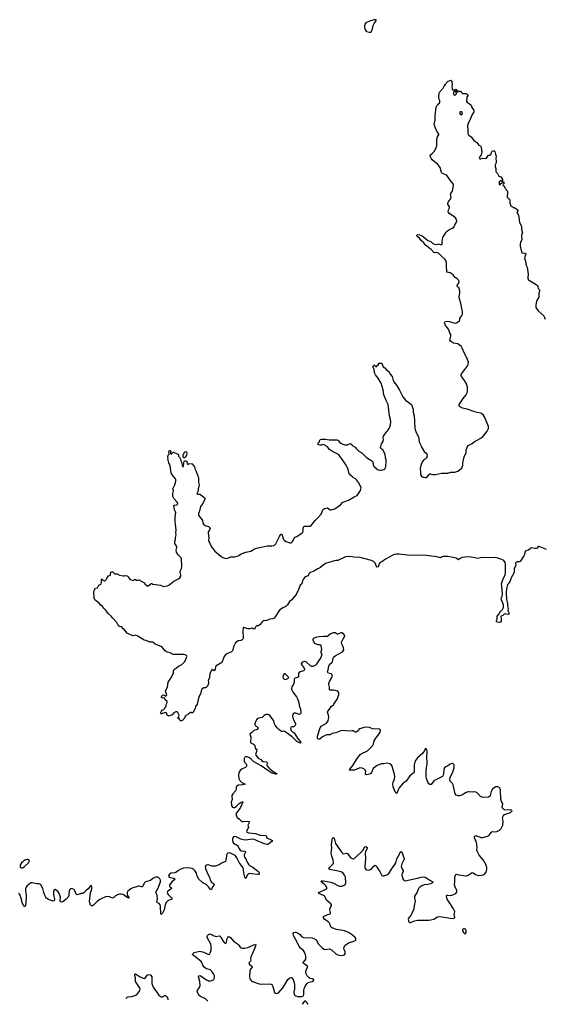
# Model space of a CAD drawing. Header units: inches. Extents: x 1603746 to 1744129, y 385869 to 533836.
# Tile 6 of 105: x 1625990 to 1636938, y 388996 to 409535. Entities that reach past the tile are written whole.
import ezdxf

# ---------------------------------------------------------------- set-up
doc = ezdxf.new("R2010")
doc.units = ezdxf.units.IN
doc.header["$MEASUREMENT"] = 0
for name, color, linetype in [('B6328', 7, 'Continuous'), ('B6329', 7, 'Continuous'), ('B6338', 7, 'Continuous'), ('B6339', 7, 'Continuous'), ('B6420', 7, 'Continuous'), ('B6430', 7, 'Continuous')]:
    doc.layers.add(name, color=color, linetype=linetype)

msp = doc.modelspace()

# ---------------------------------------------------------------- linework, layer by layer
at = {"layer": 'B6328', "color": 6, "elevation": 400}
for points in [[(1630000, 389682), (1629990, 389696), (1629970, 389712), (1629890, 389739), (1629847, 389767), (1629812, 389810), (1629791, 389870), (1629777, 389890), (1629637, 390000)], [(1628206, 389121), (1628210, 389127), (1628230, 389143), (1628251, 389149), (1628330, 389159), (1628413, 389187), (1628450, 389214), (1628493, 389270), (1628504, 389310), (1628492, 389350), (1628408, 389472), (1628404, 389490), (1628410, 389550), (1628391, 389610), (1628392, 389628), (1628410, 389630), (1628490, 389573), (1628530, 389553), (1628590, 389536), (1628610, 389544), (1628650, 389601), (1628670, 389614), (1628690, 389618), (1628710, 389614), (1628730, 389602), (1628746, 389566), (1628750, 389427), (1628773, 389353), (1628786, 389330), (1628869, 389230), (1628895, 389190), (1628930, 389157), (1628950, 389151), (1628970, 389155), (1629010, 389178), (1629030, 389178), (1629062, 389150), (1629075, 389130), (1629080, 389110), (1629079, 389093)], [(1629913, 389065), (1629910, 389071), (1629870, 389110), (1629761, 389161), (1629738, 389178), (1629706, 389230), (1629696, 389270), (1629702, 389290), (1629742, 389350), (1629753, 389390), (1629748, 389470), (1629723, 389570), (1629729, 389590), (1629750, 389594), (1629770, 389590), (1629850, 389529), (1629890, 389505), (1629930, 389489), (1629970, 389485), (1630000, 389490)]]:
    msp.add_lwpolyline(points, dxfattribs=at)
at = {"layer": 'B6329', "color": 6}
for points, elevation in [([(1630000, 395973), (1629990, 395968), (1629959, 395890), (1629951, 395810), (1629922, 395750), (1629931, 395710), (1629931, 395690), (1629911, 395630), (1629891, 395609), (1629870, 395598), (1629830, 395595), (1629790, 395568), (1629781, 395550), (1629761, 395470), (1629747, 395450), (1629720, 395380), (1629690, 395258), (1629661, 395210), (1629654, 395166), (1629622, 395118), (1629610, 395086), (1629590, 395068), (1629570, 395086), (1629550, 395086), (1629534, 395070), (1629510, 395058), (1629490, 395038), (1629460, 395020), (1629450, 395006), (1629438, 395002), (1629434, 394970), (1629392, 394930), (1629384, 394916), (1629368, 394908), (1629346, 394910), (1629330, 394926), (1629327, 394947), (1629310, 394966), (1629290, 394966), (1629286, 394970), (1629302, 394978), (1629315, 395030), (1629290, 395086), (1629275, 395095), (1629250, 395094), (1629210, 395074), (1629170, 395034), (1629150, 395029), (1629110, 395008), (1629070, 395026), (1629058, 395050), (1629058, 395070), (1629050, 395078), (1629030, 395082), (1628950, 395055), (1628938, 395058), (1628930, 395066), (1628947, 395113), (1628965, 395135), (1629002, 395150), (1629036, 395204), (1629046, 395210), (1629046, 395250), (1629056, 395264), (1629066, 395290), (1629066, 395310), (1629029, 395349), (1629010, 395386), (1628970, 395382), (1628958, 395390), (1628949, 395410), (1628955, 395430), (1628970, 395445), (1628990, 395451), (1629016, 395436), (1629030, 395422), (1629050, 395434), (1629058, 395450), (1629036, 395530), (1629039, 395550), (1629077, 395610), (1629090, 395718), (1629143, 395797), (1629193, 395887), (1629198, 395910), (1629199, 395950), (1629205, 395970), (1629221, 395990), (1629264, 396016), (1629306, 396050), (1629373, 396087), (1629417, 396123), (1629434, 396146), (1629474, 396230), (1629477, 396250), (1629469, 396269), (1629446, 396286), (1629410, 396294), (1629270, 396290), (1629190, 396295), (1629130, 396325), (1629070, 396343), (1629050, 396353), (1629029, 396370), (1628965, 396445), (1628940, 396460), (1628815, 396510), (1628770, 396549), (1628709, 396549), (1628630, 396585), (1628590, 396593), (1628570, 396603), (1628444, 396684), (1628410, 396693), (1628390, 396686), (1628350, 396683), (1628230, 396741), (1628175, 396810), (1628150, 396829), (1628130, 396859), (1628110, 396873), (1628070, 396877), (1628050, 396893), (1628019, 396959), (1627932, 397050), (1627896, 397096), (1627836, 397150), (1627782, 397222), (1627750, 397252), (1627715, 397295), (1627673, 397330), (1627647, 397367), (1627561, 397430), (1627544, 397470), (1627534, 397590), (1627542, 397630), (1627570, 397674), (1627615, 397685), (1627643, 397737), (1627680, 397760), (1627688, 397770), (1627696, 397796), (1627698, 397850), (1627710, 397874), (1627725, 397845), (1627750, 397832), (1627770, 397832), (1627790, 397854), (1627802, 397858), (1627806, 397890), (1627822, 397898), (1627826, 397910), (1627826, 397930), (1627830, 397934), (1627850, 397934), (1627886, 397950), (1627886, 397990), (1627898, 398010), (1627910, 398018), (1627936, 398016), (1627962, 397990), (1627970, 397974), (1628027, 397973), (1628070, 397951), (1628148, 397932), (1628167, 397933), (1628190, 397942), (1628230, 397931), (1628253, 397913), (1628286, 397866), (1628350, 397838), (1628374, 397846), (1628390, 397862), (1628430, 397842), (1628464, 397844), (1628491, 397851), (1628510, 397832), (1628591, 397791), (1628602, 397770), (1628650, 397725), (1628670, 397725), (1628717, 397763), (1628729, 397771), (1628749, 397771), (1628770, 397763), (1628930, 397739), (1628990, 397711), (1629070, 397722), (1629102, 397738), (1629210, 397822), (1629306, 397874), (1629330, 397891), (1629350, 397930), (1629351, 397950), (1629340, 398010), (1629342, 398030), (1629364, 398090), (1629371, 398130), (1629368, 398288), (1629361, 398310), (1629298, 398370), (1629263, 398430), (1629257, 398470), (1629268, 398528), (1629266, 398546), (1629230, 398609), (1629225, 398630), (1629227, 398650), (1629240, 398690), (1629243, 398737), (1629253, 398790), (1629248, 398832), (1629252, 398890), (1629244, 399010), (1629233, 399070), (1629233, 399170), (1629249, 399250), (1629244, 399270), (1629217, 399310), (1629209, 399410), (1629270, 399417), (1629283, 399430), (1629289, 399450), (1629274, 399474), (1629207, 399550), (1629186, 399590), (1629183, 399650), (1629199, 399710), (1629189, 399750), (1629227, 399833), (1629250, 399910), (1629245, 399945), (1629239, 399959), (1629204, 400000)], 300), ([(1629712, 400000), (1629722, 399970), (1629723, 399890), (1629736, 399830), (1629730, 399798), (1629711, 399750), (1629716, 399710), (1629710, 399690), (1629686, 399650), (1629700, 399640), (1629750, 399635), (1629765, 399630), (1629841, 399570), (1629859, 399550), (1629856, 399530), (1629810, 399446), (1629763, 399377), (1629754, 399350), (1629745, 399290), (1629722, 399230), (1629723, 399203), (1629736, 399176), (1629794, 399110), (1629803, 399090), (1629814, 399034), (1629828, 399010), (1629863, 398983), (1629930, 398960), (1629947, 398950), (1629963, 398930), (1629950, 398890), (1629926, 398850), (1629922, 398830), (1629940, 398730), (1629930, 398670), (1629936, 398650), (1629958, 398618), (1629976, 398570), (1629995, 398535), (1630000, 398530)], 300), ([(1630000, 391881), (1629930, 391906), (1629910, 391907), (1629877, 391890), (1629863, 391870), (1629868, 391830), (1629910, 391728), (1629950, 391650), (1629963, 391590), (1629970, 391574), (1629990, 391545), (1630000, 391539)], 400), ([(1630000, 391415), (1629990, 391392), (1629970, 391390), (1629930, 391447), (1629890, 391490), (1629870, 391505), (1629830, 391517), (1629810, 391530), (1629730, 391610), (1629696, 391670), (1629677, 391730), (1629657, 391770), (1629636, 391796), (1629614, 391814), (1629590, 391827), (1629550, 391839), (1629490, 391844), (1629410, 391837), (1629350, 391818), (1629305, 391790), (1629250, 391744), (1629230, 391736), (1629150, 391731), (1629114, 391710), (1629100, 391690), (1629097, 391670), (1629110, 391648), (1629130, 391641), (1629210, 391631), (1629234, 391610), (1629218, 391590), (1629190, 391574), (1629170, 391555), (1629119, 391490), (1629113, 391470), (1629118, 391458), (1629126, 391446), (1629150, 391430), (1629155, 391410), (1629135, 391390), (1629082, 391358), (1629075, 391350), (1629069, 391330), (1629075, 391310), (1629090, 391287), (1629165, 391210), (1629164, 391190), (1629150, 391181), (1629110, 391172), (1629090, 391163), (1629041, 391110), (1629023, 391070), (1629008, 390970), (1628970, 390897), (1628950, 390875), (1628942, 390878), (1628935, 390875), (1628938, 390882), (1628926, 391046), (1628920, 391070), (1628897, 391097), (1628867, 391110), (1628855, 391130), (1628864, 391190), (1628862, 391270), (1628832, 391330), (1628836, 391350), (1628870, 391404), (1628931, 391550), (1628928, 391588), (1628915, 391615), (1628890, 391640), (1628870, 391647), (1628832, 391648), (1628810, 391641), (1628770, 391619), (1628719, 391581), (1628618, 391550), (1628590, 391523), (1628562, 391458), (1628553, 391447), (1628530, 391446), (1628490, 391460), (1628470, 391461), (1628410, 391441), (1628350, 391427), (1628310, 391407), (1628250, 391353), (1628236, 391330), (1628230, 391310), (1628236, 391276), (1628258, 391238), (1628268, 391230), (1628265, 391225), (1628271, 391209), (1628230, 391224), (1628150, 391289), (1628110, 391297), (1628070, 391294), (1628030, 391278), (1627990, 391258), (1627950, 391218), (1627930, 391213), (1627850, 391246), (1627781, 391239), (1627690, 391199), (1627660, 391180), (1627614, 391146), (1627530, 391062), (1627509, 391049), (1627490, 391050), (1627470, 391071), (1627453, 391110), (1627446, 391150), (1627463, 391250), (1627469, 391330), (1627490, 391380), (1627497, 391410), (1627497, 391437), (1627490, 391473), (1627470, 391471), (1627417, 391403), (1627370, 391362), (1627330, 391319), (1627310, 391311), (1627270, 391307), (1627190, 391279), (1627170, 391295), (1627142, 391362), (1627124, 391390), (1627090, 391408), (1627070, 391411), (1627050, 391407), (1627033, 391390), (1627024, 391370), (1627012, 391268), (1626999, 391230), (1626961, 391190), (1626890, 391134), (1626870, 391127), (1626850, 391133), (1626836, 391156), (1626833, 391170), (1626842, 391230), (1626830, 391276), (1626815, 391310), (1626790, 391345), (1626750, 391380), (1626730, 391390), (1626710, 391385), (1626693, 391347), (1626695, 391290), (1626717, 391190), (1626710, 391155), (1626690, 391146), (1626650, 391165), (1626590, 391183), (1626550, 391209), (1626533, 391230), (1626513, 391270), (1626492, 391330), (1626475, 391415), (1626430, 391491), (1626410, 391505), (1626390, 391510), (1626350, 391512), (1626250, 391532), (1626230, 391528), (1626190, 391503), (1626139, 391461), (1626122, 391438), (1626110, 391410), (1626110, 391370), (1626127, 391270), (1626127, 391213), (1626110, 391055), (1626101, 391039), (1626090, 391035), (1626066, 391066), (1626044, 391110), (1626028, 391190), (1625990, 391284), (1625970, 391314)], 400), ([(1629637, 390000), (1629598, 390030), (1629603, 390050), (1629630, 390075), (1629750, 390102), (1629830, 390083), (1629890, 390053), (1629930, 390038), (1629950, 390043), (1629970, 390082), (1629984, 390130), (1629988, 390210), (1629979, 390250), (1629901, 390390), (1629899, 390410), (1629907, 390430), (1629930, 390453), (1629950, 390463), (1629970, 390462), (1629990, 390455), (1630000, 390450)], 400)]:
    msp.add_lwpolyline(points, dxfattribs=dict(at, elevation=elevation))
at = {"layer": 'B6329', "color": 6, "elevation": 400}
msp.add_lwpolyline([(1626150, 392020), (1626110, 392007), (1626070, 391983), (1626030, 391945), (1626008, 391910), (1626001, 391890), (1626001, 391870), (1626010, 391849), (1626030, 391842), (1626050, 391845), (1626091, 391870), (1626171, 391950), (1626191, 391990), (1626184, 392010), (1626170, 392018)], close=True, dxfattribs=at)
at = {"layer": 'B6338', "color": 6, "elevation": 400}
for points in [[(1630820, 390000), (1630816, 389990), (1630809, 389951), (1630810, 389910), (1630804, 389896), (1630780, 389870), (1630774, 389850), (1630786, 389826), (1630837, 389790), (1630840, 389770), (1630809, 389730), (1630795, 389690), (1630788, 389570), (1630794, 389530), (1630810, 389499), (1630826, 389486), (1630850, 389475), (1630990, 389422), (1631030, 389417), (1631204, 389424), (1631236, 389416), (1631250, 389408), (1631274, 389370), (1631310, 389242), (1631326, 389226), (1631350, 389221), (1631390, 389237), (1631480, 389340), (1631540, 389430), (1631587, 389513), (1631630, 389548), (1631653, 389553), (1631670, 389547), (1631695, 389515), (1631711, 389471), (1631726, 389410), (1631723, 389310), (1631713, 389250), (1631721, 389201), (1631730, 389185), (1631750, 389170), (1631790, 389159), (1631830, 389156), (1631878, 389162), (1631910, 389171), (1631917, 389203), (1631919, 389290), (1631924, 389316), (1631948, 389372), (1631989, 389431), (1632009, 389451), (1632030, 389461), (1632090, 389475), (1632129, 389490), (1632128, 389508), (1632090, 389525), (1632050, 389534), (1632030, 389547), (1631990, 389588), (1631967, 389630), (1631960, 389670), (1631971, 389710), (1631997, 389770), (1631993, 389790), (1631971, 389810), (1631932, 389832), (1631910, 389850), (1631905, 389870), (1631950, 389919), (1631960, 389940), (1631964, 389990), (1631962, 390000)], [(1630000, 389490), (1630009, 389491), (1630034, 389510), (1630053, 389550), (1630055, 389590), (1630037, 389630), (1630000, 389682)], [(1631950, 389069), (1631930, 389059), (1631885, 389000)], [(1632011, 388996), (1631990, 389029), (1631950, 389069)]]:
    msp.add_lwpolyline(points, dxfattribs=at)
at = {"layer": 'B6339', "color": 6}
for points, elevation in [([(1630000, 398530), (1630063, 398450), (1630186, 398346), (1630230, 398319), (1630290, 398299), (1630330, 398304), (1630390, 398332), (1630470, 398333), (1630530, 398343), (1630562, 398358), (1630610, 398392), (1630710, 398429), (1630810, 398450), (1630850, 398469), (1630890, 398496), (1630929, 398510), (1631030, 398535), (1631157, 398557), (1631250, 398559), (1631293, 398567), (1631310, 398575), (1631336, 398604), (1631392, 398710), (1631410, 398755), (1631430, 398791), (1631450, 398807), (1631470, 398779), (1631495, 398695), (1631515, 398670), (1631550, 398648), (1631630, 398622), (1631650, 398622), (1631670, 398634), (1631683, 398650), (1631730, 398739), (1631770, 398758), (1631884, 398830), (1631897, 398843), (1631909, 398870), (1631907, 398933), (1631910, 398950), (1631918, 398962), (1631930, 398970), (1632050, 398968), (1632075, 398985), (1632155, 399085), (1632205, 399135), (1632278, 399222), (1632319, 399310), (1632332, 399328), (1632350, 399337), (1632410, 399351), (1632470, 399310), (1632490, 399310), (1632566, 399334), (1632616, 399364), (1632685, 399415), (1632730, 399470), (1632850, 399514), (1632970, 399584), (1633032, 399608), (1633105, 399715), (1633113, 399770), (1633105, 399805), (1633063, 399883), (1633020, 399940), (1632998, 399958), (1632950, 399986), (1632932, 400000)], 300), ([(1634395, 400000), (1634410, 399990), (1634450, 399984), (1634470, 399987), (1634490, 399997), (1634492, 400000)], 300), ([(1636986, 398486), (1636882, 398522), (1636830, 398547), (1636811, 398549), (1636789, 398511), (1636770, 398502), (1636750, 398502), (1636706, 398514), (1636670, 398515), (1636650, 398504), (1636610, 398471), (1636550, 398456), (1636542, 398450), (1636532, 398428), (1636523, 398377), (1636511, 398349), (1636431, 398230), (1636410, 398224), (1636370, 398228), (1636350, 398222), (1636343, 398210), (1636338, 398190), (1636341, 398150), (1636311, 398090), (1636308, 398072), (1636310, 398010), (1636305, 397990), (1636248, 397890), (1636216, 397810), (1636170, 397750), (1636148, 397672), (1636145, 397570), (1636149, 397449), (1636169, 397351), (1636169, 397309), (1636181, 397250), (1636179, 397210), (1636195, 397170), (1636197, 397143), (1636190, 397127), (1636175, 397125), (1636150, 397137), (1636110, 397144), (1636091, 397130), (1636070, 397104), (1636034, 397090), (1636039, 397039), (1636035, 396985), (1636030, 396970), (1636010, 396964), (1635953, 396970), (1635934, 396990), (1635952, 397030), (1635951, 397070), (1635957, 397090), (1635998, 397142), (1636008, 397170), (1636022, 397190), (1636066, 397234), (1636084, 397276), (1636087, 397310), (1636084, 397330), (1636047, 397433), (1636040, 397470), (1636058, 397510), (1636062, 397550), (1636053, 397710), (1636043, 397770), (1636078, 397870), (1636119, 397950), (1636128, 398010), (1636125, 398170), (1636119, 398210), (1636110, 398230), (1636091, 398251), (1636030, 398284), (1635970, 398304), (1635910, 398315), (1635770, 398312), (1635650, 398317), (1635608, 398312), (1635550, 398296), (1635491, 398311), (1635410, 398324), (1635332, 398328), (1635225, 398315), (1635184, 398296), (1635150, 398267), (1635100, 398300), (1635071, 398311), (1634922, 398338), (1634830, 398340), (1634807, 398333), (1634770, 398309), (1634693, 398333), (1634470, 398359), (1634345, 398365), (1634230, 398358), (1634082, 398362), (1633906, 398386), (1633850, 398388), (1633810, 398380), (1633774, 398366), (1633621, 398279), (1633550, 398227), (1633510, 398214), (1633490, 398183), (1633470, 398121), (1633450, 398117), (1633430, 398146), (1633413, 398190), (1633395, 398215), (1633370, 398236), (1633332, 398252), (1633070, 398321), (1632990, 398316), (1632930, 398328), (1632854, 398334), (1632790, 398328), (1632630, 398254), (1632590, 398252), (1632460, 398220), (1632371, 398189), (1632321, 398159), (1632269, 398110), (1632210, 398080), (1632129, 398030), (1632056, 398004), (1632032, 397990), (1632010, 397931), (1631970, 397923), (1631950, 397913), (1631914, 397870), (1631894, 397830), (1631881, 397770), (1631842, 397738), (1631810, 397650), (1631770, 397575), (1631750, 397539), (1631690, 397458), (1631670, 397436), (1631620, 397400), (1631578, 397330), (1631550, 397298), (1631530, 397284), (1631484, 397270), (1631410, 397218), (1631324, 397076), (1631301, 397050), (1631270, 397037), (1631210, 397028), (1631150, 397002), (1631090, 396998), (1631070, 396992), (1631047, 396973), (1631010, 396920), (1630970, 396893), (1630930, 396889), (1630920, 396880), (1630906, 396850), (1630890, 396829), (1630870, 396824), (1630850, 396844), (1630830, 396845), (1630790, 396829), (1630750, 396827), (1630670, 396858), (1630650, 396854), (1630646, 396770), (1630656, 396664), (1630650, 396630), (1630644, 396616), (1630630, 396599), (1630612, 396588), (1630550, 396576), (1630490, 396539), (1630452, 396450), (1630441, 396390), (1630432, 396370), (1630408, 396350), (1630315, 396305), (1630280, 396280), (1630258, 396250), (1630210, 396129), (1630190, 396109), (1630170, 396102), (1630118, 396070), (1630090, 396061), (1630074, 396030), (1630070, 395989), (1630050, 395953), (1630024, 395964), (1630010, 395978), (1630000, 395973)], 300), ([(1631962, 390000), (1631956, 390030), (1631930, 390086), (1631910, 390116), (1631849, 390170), (1631823, 390203), (1631804, 390250), (1631706, 390430), (1631696, 390470), (1631709, 390491), (1631736, 390504), (1631750, 390504), (1631790, 390489), (1631830, 390460), (1631870, 390410), (1631896, 390396), (1631911, 390391), (1632090, 390382), (1632128, 390368), (1632178, 390338), (1632223, 390250), (1632310, 390164), (1632346, 390146), (1632370, 390142), (1632450, 390151), (1632470, 390145), (1632496, 390130), (1632590, 390050), (1632630, 390030), (1632690, 390016), (1632750, 390019), (1632770, 390031), (1632781, 390050), (1632785, 390090), (1632761, 390141), (1632753, 390170), (1632765, 390210), (1632777, 390223), (1632850, 390277), (1632962, 390310), (1632997, 390330), (1633007, 390350), (1633003, 390370), (1632990, 390388), (1632938, 390438), (1632850, 390493), (1632769, 390530), (1632599, 390559), (1632523, 390583), (1632496, 390596), (1632485, 390610), (1632470, 390660), (1632453, 390690), (1632430, 390714), (1632353, 390770), (1632335, 390790), (1632326, 390810), (1632334, 390830), (1632350, 390840), (1632445, 390875), (1632473, 390890), (1632479, 390910), (1632464, 390964), (1632464, 390990), (1632470, 391010), (1632496, 391050), (1632497, 391070), (1632486, 391090), (1632402, 391162), (1632350, 391253), (1632330, 391268), (1632230, 391310), (1632227, 391330), (1632384, 391396), (1632397, 391410), (1632396, 391430), (1632390, 391450), (1632377, 391470), (1632350, 391498), (1632281, 391550), (1632283, 391557), (1632294, 391570), (1632330, 391572), (1632481, 391541), (1632541, 391521), (1632630, 391475), (1632670, 391462), (1632710, 391463), (1632761, 391479), (1632783, 391497), (1632791, 391510), (1632793, 391527), (1632786, 391650), (1632770, 391691), (1632730, 391737), (1632710, 391750), (1632670, 391765), (1632532, 391792), (1632463, 391810), (1632432, 391830), (1632521, 391910), (1632534, 391930), (1632541, 391950), (1632535, 392005), (1632503, 392083), (1632487, 392150), (1632501, 392250), (1632500, 392330), (1632509, 392431), (1632516, 392464), (1632526, 392474), (1632530, 392476), (1632550, 392462), (1632582, 392350), (1632710, 392160), (1632730, 392144), (1632750, 392136), (1632810, 392147), (1632830, 392140), (1632885, 392065), (1632930, 392036), (1632950, 392032), (1632970, 392037), (1633110, 392161), (1633152, 392208), (1633190, 392279), (1633210, 392290), (1633243, 392270), (1633238, 392250), (1633206, 392174), (1633201, 392150), (1633209, 392030), (1633190, 391870), (1633190, 391850), (1633197, 391830), (1633211, 391811), (1633230, 391802), (1633270, 391797), (1633310, 391808), (1633339, 391830), (1633390, 391888), (1633410, 391899), (1633430, 391888), (1633456, 391836), (1633504, 391770), (1633530, 391708), (1633546, 391686), (1633570, 391676), (1633590, 391675), (1633650, 391694), (1633690, 391724), (1633710, 391749), (1633746, 391814), (1633817, 391910), (1633838, 391950), (1633862, 392030), (1633913, 392130), (1633929, 392171), (1633950, 392185), (1633970, 392155), (1634010, 392030), (1634007, 392010), (1633966, 391930), (1633954, 391874), (1633961, 391841), (1633993, 391787), (1633994, 391766), (1633975, 391730), (1633966, 391690), (1633976, 391630), (1633998, 391590), (1634010, 391580), (1634030, 391574), (1634070, 391577), (1634223, 391617), (1634290, 391629), (1634370, 391650), (1634410, 391655), (1634450, 391646), (1634489, 391629), (1634546, 391586), (1634611, 391550), (1634603, 391530), (1634563, 391510), (1634510, 391495), (1634430, 391486), (1634379, 391470), (1634346, 391450), (1634315, 391410), (1634282, 391338), (1634231, 391250), (1634228, 391210), (1634242, 391150), (1634220, 391050), (1634213, 390990), (1634170, 390890), (1634149, 390850), (1634107, 390790), (1634100, 390770), (1634101, 390750), (1634106, 390726), (1634118, 390710), (1634130, 390704), (1634150, 390705), (1634230, 390735), (1634290, 390750), (1634410, 390754), (1634530, 390751), (1634570, 390757), (1634630, 390774), (1634710, 390819), (1634750, 390826), (1634850, 390816), (1634970, 390790), (1635036, 390784), (1635059, 390790), (1635069, 390810), (1635059, 390870), (1635067, 390893), (1635069, 390931), (1635043, 390990), (1634952, 391130), (1634916, 391176), (1634903, 391210), (1634900, 391250), (1634910, 391270), (1634924, 391276), (1634990, 391269), (1635030, 391281), (1635089, 391310), (1635108, 391332), (1635114, 391350), (1635112, 391370), (1635076, 391450), (1635067, 391490), (1635073, 391550), (1635071, 391649), (1635090, 391704), (1635110, 391708), (1635150, 391698), (1635212, 391692), (1635290, 391674), (1635310, 391674), (1635337, 391683), (1635370, 391702), (1635410, 391735), (1635430, 391743), (1635450, 391740), (1635504, 391704), (1635536, 391690), (1635570, 391683), (1635630, 391687), (1635664, 391696), (1635690, 391710), (1635722, 391750), (1635735, 391785), (1635739, 391810), (1635736, 391850), (1635719, 391910), (1635663, 392010), (1635581, 392110), (1635535, 392190), (1635530, 392210), (1635535, 392270), (1635531, 392330), (1635522, 392370), (1635484, 392470), (1635483, 392497), (1635492, 392508), (1635510, 392511), (1635530, 392508), (1635610, 392473), (1635653, 392473), (1635770, 392511), (1635796, 392530), (1635830, 392582), (1635850, 392600), (1635926, 392594), (1635950, 392602), (1636001, 392630), (1636039, 392662), (1636069, 392730), (1636076, 392810), (1636066, 392890), (1636077, 392923), (1636110, 392954), (1636170, 392979), (1636230, 392996), (1636268, 393030), (1636249, 393049), (1636230, 393053), (1636191, 393049), (1636110, 393056), (1636086, 393066), (1636065, 393085), (1636060, 393110), (1636071, 393170), (1636066, 393190), (1636046, 393226), (1636034, 393274), (1636026, 393470), (1636010, 393507), (1635990, 393525), (1635970, 393534), (1635927, 393533), (1635890, 393514), (1635855, 393485), (1635827, 393433), (1635809, 393350), (1635792, 393328), (1635770, 393316), (1635670, 393312), (1635630, 393318), (1635608, 393330), (1635550, 393396), (1635530, 393413), (1635490, 393427), (1635430, 393418), (1635370, 393428), (1635350, 393426), (1635310, 393412), (1635220, 393360), (1635170, 393343), (1635142, 393342), (1635101, 393361), (1635078, 393390), (1635033, 393573), (1635022, 393602), (1634976, 393650), (1634967, 393670), (1634964, 393690), (1634972, 393730), (1635030, 393846), (1635054, 393930), (1635056, 393990), (1635050, 394002), (1635030, 394019), (1635010, 394021), (1634970, 394009), (1634926, 393974), (1634883, 393950), (1634857, 393930), (1634845, 393910), (1634839, 393890), (1634835, 393805), (1634826, 393774), (1634812, 393748), (1634630, 393657), (1634577, 393583), (1634570, 393578), (1634550, 393582), (1634530, 393598), (1634508, 393630), (1634477, 393710), (1634469, 393750), (1634471, 393869), (1634478, 393930), (1634495, 394010), (1634487, 394170), (1634494, 394234), (1634493, 394270), (1634487, 394307), (1634470, 394326), (1634450, 394326), (1634438, 394290), (1634403, 394237), (1634290, 394135), (1634250, 394082), (1634236, 394050), (1634221, 393990), (1634224, 393870), (1634222, 393850), (1634212, 393828), (1634196, 393810), (1634130, 393761), (1634053, 393650), (1633990, 393609), (1633908, 393512), (1633885, 393470), (1633870, 393416), (1633850, 393394), (1633830, 393416), (1633810, 393465), (1633787, 393530), (1633776, 393590), (1633783, 393630), (1633811, 393690), (1633816, 393744), (1633810, 393789), (1633787, 393890), (1633762, 393962), (1633747, 393987), (1633713, 394013), (1633650, 394024), (1633590, 394012), (1633530, 394013), (1633450, 393981), (1633365, 393915), (1633333, 393830), (1633316, 393810), (1633290, 393797), (1633230, 393784), (1633206, 393790), (1633204, 393810), (1633211, 393850), (1633206, 393870), (1633194, 393890), (1633170, 393911), (1633138, 393922), (1633090, 393927), (1633010, 393894), (1632970, 393882), (1632870, 393878), (1632867, 393890), (1632880, 393900), (1632943, 393977), (1633019, 394101), (1633096, 394204), (1633119, 394221), (1633250, 394287), (1633296, 394330), (1633349, 394390), (1633373, 394430), (1633390, 394490), (1633408, 394530), (1633484, 394630), (1633509, 394670), (1633516, 394710), (1633509, 394729), (1633496, 394736), (1633470, 394741), (1633390, 394739), (1633350, 394743), (1633289, 394769), (1633230, 394778), (1633170, 394770), (1633090, 394746), (1633064, 394730), (1633030, 394686), (1633010, 394671), (1632990, 394675), (1632950, 394699), (1632930, 394702), (1632850, 394693), (1632790, 394704), (1632730, 394705), (1632690, 394698), (1632590, 394656), (1632510, 394642), (1632461, 394619), (1632390, 394616), (1632310, 394576), (1632250, 394530), (1632230, 394525), (1632213, 394533), (1632207, 394550), (1632208, 394590), (1632257, 394763), (1632284, 394796), (1632390, 394861), (1632427, 394910), (1632436, 394950), (1632438, 394990), (1632432, 395030), (1632418, 395070), (1632416, 395090), (1632423, 395110), (1632455, 395150), (1632489, 395211), (1632536, 395244), (1632545, 395255), (1632616, 395364), (1632651, 395450), (1632653, 395490), (1632644, 395510), (1632626, 395526), (1632546, 395546), (1632470, 395547), (1632458, 395558), (1632453, 395570), (1632455, 395615), (1632442, 395670), (1632441, 395690), (1632457, 395730), (1632501, 395810), (1632508, 395830), (1632509, 395869), (1632490, 395893), (1632427, 395907), (1632415, 395930), (1632426, 395970), (1632439, 396050), (1632457, 396083), (1632509, 396130), (1632517, 396150), (1632529, 396211), (1632542, 396238), (1632570, 396263), (1632727, 396350), (1632751, 396389), (1632750, 396430), (1632735, 396470), (1632713, 396510), (1632708, 396550), (1632742, 396618), (1632764, 396650), (1632773, 396690), (1632750, 396721), (1632710, 396747), (1632690, 396747), (1632630, 396717), (1632616, 396716), (1632570, 396742), (1632530, 396745), (1632510, 396740), (1632470, 396720), (1632430, 396682), (1632410, 396670), (1632390, 396667), (1632330, 396671), (1632230, 396662), (1632170, 396650), (1632124, 396630), (1632109, 396610), (1632109, 396590), (1632126, 396550), (1632145, 396530), (1632190, 396506), (1632210, 396501), (1632250, 396501), (1632272, 396490), (1632285, 396390), (1632276, 396350), (1632277, 396330), (1632289, 396309), (1632293, 396290), (1632291, 396270), (1632275, 396230), (1632249, 396190), (1632210, 396143), (1632175, 396085), (1632153, 396067), (1632110, 396046), (1632085, 396045), (1632056, 396056), (1631970, 396142), (1631950, 396150), (1631930, 396148), (1631888, 396130), (1631872, 396110), (1631866, 396090), (1631875, 396070), (1631904, 396044), (1631921, 396021), (1631936, 395990), (1631935, 395970), (1631912, 395950), (1631844, 395930), (1631813, 395910), (1631807, 395890), (1631810, 395830), (1631790, 395813), (1631740, 395800), (1631724, 395790), (1631720, 395780), (1631719, 395710), (1631704, 395676), (1631670, 395622), (1631662, 395590), (1631665, 395570), (1631697, 395497), (1631765, 395410), (1631790, 395370), (1631812, 395290), (1631820, 395230), (1631850, 395150), (1631860, 395090), (1631858, 395070), (1631850, 395054), (1631830, 395043), (1631810, 395046), (1631750, 395071), (1631727, 395070), (1631693, 395050), (1631684, 395016), (1631690, 394970), (1631710, 394918), (1631737, 394870), (1631745, 394850), (1631747, 394830), (1631739, 394810), (1631725, 394795), (1631710, 394787), (1631670, 394785), (1631650, 394776), (1631641, 394750), (1631658, 394710), (1631676, 394690), (1631718, 394658), (1631735, 394635), (1631788, 394548), (1631848, 394470), (1631854, 394446), (1631830, 394450), (1631770, 394478), (1631678, 394578), (1631530, 394682), (1631510, 394691), (1631470, 394686), (1631450, 394689), (1631397, 394730), (1631364, 394764), (1631322, 394822), (1631308, 394850), (1631291, 394910), (1631280, 394930), (1631210, 395020), (1631190, 395035), (1631170, 395042), (1631130, 395041), (1631110, 395035), (1631090, 395022), (1631050, 394979), (1630975, 394965), (1630947, 394950), (1630930, 394930), (1630909, 394890), (1630896, 394850), (1630896, 394830), (1630910, 394806), (1630957, 394777), (1630961, 394770), (1630961, 394750), (1630947, 394730), (1630873, 394710), (1630830, 394659), (1630795, 394630), (1630797, 394610), (1630816, 394570), (1630816, 394550), (1630803, 394490), (1630805, 394465), (1630814, 394450), (1630870, 394421), (1630887, 394407), (1630900, 394390), (1630904, 394350), (1630910, 394334), (1630936, 394310), (1630932, 394270), (1630910, 394210), (1630916, 394190), (1630966, 394130), (1631021, 394101), (1631050, 394068), (1631070, 394060), (1631132, 394052), (1631146, 394046), (1631151, 394031), (1631144, 393990), (1631152, 393970), (1631187, 393927), (1631219, 393899), (1631301, 393841), (1631358, 393810), (1631350, 393800), (1631330, 393797), (1631280, 393810), (1631234, 393830), (1631169, 393870), (1631032, 393972), (1630874, 394054), (1630810, 394117), (1630770, 394146), (1630730, 394159), (1630710, 394160), (1630687, 394153), (1630673, 394127), (1630672, 394070), (1630681, 394050), (1630717, 394010), (1630725, 393990), (1630725, 393970), (1630714, 393950), (1630701, 393939), (1630630, 393908), (1630589, 393871), (1630564, 393830), (1630555, 393770), (1630562, 393710), (1630584, 393664), (1630626, 393626), (1630696, 393590), (1630647, 393573), (1630554, 393566), (1630518, 393550), (1630510, 393530), (1630506, 393470), (1630501, 393459), (1630439, 393390), (1630420, 393350), (1630417, 393330), (1630422, 393270), (1630406, 393210), (1630409, 393150), (1630416, 393130), (1630430, 393112), (1630450, 393103), (1630470, 393104), (1630510, 393125), (1630570, 393182), (1630610, 393210), (1630630, 393218), (1630638, 393218), (1630647, 393210), (1630589, 393090), (1630514, 392990), (1630507, 392970), (1630507, 392950), (1630518, 392910), (1630530, 392890), (1630579, 392859), (1630610, 392825), (1630630, 392812), (1630650, 392807), (1630750, 392814), (1630776, 392810), (1630778, 392790), (1630755, 392750), (1630753, 392733), (1630761, 392710), (1630763, 392690), (1630756, 392670), (1630724, 392610), (1630727, 392590), (1630775, 392575), (1630910, 392562), (1631010, 392526), (1631121, 392521), (1631134, 392513), (1631150, 392470), (1631161, 392461), (1631238, 392430), (1631268, 392410), (1631253, 392390), (1631190, 392341), (1631168, 392332), (1631148, 392332), (1631090, 392347), (1631035, 392375), (1630961, 392401), (1630890, 392437), (1630850, 392440), (1630750, 392424), (1630690, 392422), (1630603, 392443), (1630510, 392488), (1630470, 392494), (1630452, 392488), (1630438, 392470), (1630432, 392450), (1630430, 392410), (1630436, 392376), (1630450, 392355), (1630532, 392312), (1630546, 392290), (1630560, 392250), (1630590, 392214), (1630610, 392201), (1630630, 392196), (1630698, 392190), (1630704, 392170), (1630681, 392130), (1630675, 392110), (1630675, 392090), (1630684, 392064), (1630708, 392028), (1630721, 391990), (1630750, 391937), (1630769, 391909), (1630789, 391889), (1630855, 391855), (1630930, 391792), (1630976, 391770), (1630990, 391736), (1630990, 391710), (1630978, 391702), (1630959, 391701), (1630830, 391721), (1630790, 391722), (1630770, 391717), (1630753, 391707), (1630740, 391690), (1630710, 391619), (1630690, 391639), (1630687, 391650), (1630669, 391730), (1630660, 391810), (1630650, 391843), (1630571, 391951), (1630523, 392050), (1630491, 392090), (1630470, 392107), (1630390, 392147), (1630365, 392155), (1630330, 392150), (1630315, 392130), (1630303, 392090), (1630295, 392005), (1630282, 391978), (1630272, 391968), (1630216, 391950), (1630150, 391903), (1630070, 391880), (1630050, 391876), (1630010, 391877), (1630000, 391881)], 400), ([(1630000, 391539), (1630042, 391510), (1630044, 391504), (1630047, 391490), (1630014, 391446), (1630000, 391415)], 400), ([(1630000, 390450), (1630030, 390432), (1630090, 390413), (1630150, 390424), (1630170, 390416), (1630190, 390393), (1630250, 390293), (1630270, 390274), (1630290, 390267), (1630306, 390294), (1630316, 390350), (1630330, 390388), (1630350, 390410), (1630370, 390407), (1630390, 390391), (1630450, 390310), (1630535, 390255), (1630560, 390230), (1630590, 390188), (1630610, 390173), (1630630, 390168), (1630690, 390169), (1630750, 390183), (1630910, 390248), (1630920, 390240), (1630921, 390230), (1630864, 390090), (1630832, 390030), (1630820, 390000)], 400)]:
    msp.add_lwpolyline(points, dxfattribs=dict(at, elevation=elevation))
at = {"layer": 'B6339', "color": 6, "elevation": 400}
for points in [[(1631530, 395888), (1631510, 395888), (1631490, 395863), (1631486, 395850), (1631482, 395830), (1631490, 395798), (1631510, 395779), (1631530, 395773), (1631570, 395784), (1631587, 395790), (1631604, 395810), (1631591, 395830)], [(1635270, 390572), (1635250, 390569), (1635231, 390550), (1635231, 390530), (1635250, 390497), (1635270, 390475), (1635290, 390463), (1635302, 390478), (1635310, 390502), (1635308, 390530), (1635290, 390562)]]:
    msp.add_lwpolyline(points, close=True, dxfattribs=at)
at = {"layer": 'B6420', "color": 6, "elevation": 300}
msp.add_lwpolyline([(1629204, 400000), (1629195, 400010), (1629150, 400082), (1629128, 400228), (1629099, 400290), (1629085, 400345), (1629082, 400370), (1629089, 400390), (1629082, 400410), (1629082, 400430), (1629090, 400454), (1629106, 400470), (1629102, 400530), (1629110, 400542), (1629130, 400552), (1629142, 400530), (1629134, 400510), (1629134, 400490), (1629150, 400474), (1629162, 400478), (1629167, 400493), (1629182, 400498), (1629188, 400512), (1629210, 400512), (1629218, 400498), (1629250, 400492), (1629291, 400470), (1629302, 400450), (1629302, 400430), (1629322, 400410), (1629352, 400352), (1629353, 400333), (1629371, 400290), (1629372, 400272), (1629390, 400214), (1629410, 400214), (1629414, 400290), (1629421, 400319), (1629430, 400336), (1629471, 400330), (1629486, 400290), (1629490, 400254), (1629510, 400272), (1629590, 400274), (1629602, 400250), (1629638, 400210), (1629651, 400151), (1629676, 400110), (1629712, 400000)], dxfattribs=at)
msp.add_lwpolyline([(1629430, 400397), (1629410, 400398), (1629404, 400430), (1629404, 400450), (1629423, 400497), (1629430, 400511), (1629450, 400526), (1629470, 400518), (1629480, 400490), (1629473, 400450), (1629457, 400430), (1629450, 400409)], close=True, dxfattribs=at)
at = {"layer": 'B6430', "color": 6}
for points, elevation in [([(1633415, 409535), (1633390, 409533), (1633310, 409510), (1633224, 409476), (1633212, 409468), (1633195, 409445), (1633184, 409410), (1633184, 409370), (1633199, 409330), (1633218, 409298), (1633230, 409288), (1633290, 409272), (1633310, 409273), (1633330, 409288), (1633350, 409342), (1633366, 409414), (1633387, 409453), (1633427, 409510), (1633429, 409530)], 400), ([(1635110, 408046), (1635098, 408042), (1635094, 408026), (1635086, 408030), (1635082, 408042), (1635070, 408046), (1635058, 408042), (1635044, 408016), (1635042, 407990), (1635050, 407974), (1635070, 407962), (1635086, 407970), (1635106, 407990), (1635106, 408014), (1635122, 408018), (1635126, 408030), (1635122, 408042)], 300), ([(1635190, 407615), (1635177, 407603), (1635171, 407590), (1635190, 407558), (1635210, 407551), (1635229, 407570), (1635215, 407610)], 300)]:
    msp.add_lwpolyline(points, close=True, dxfattribs=dict(at, elevation=elevation))
at = {"layer": 'B6430', "color": 6, "elevation": 300}
for points in [[(1634492, 400000), (1634536, 400050), (1634550, 400061), (1634563, 400063), (1634610, 400050), (1634670, 400051), (1634790, 400073), (1634923, 400077), (1634990, 400095), (1635070, 400097), (1635130, 400120), (1635197, 400163), (1635217, 400183), (1635237, 400243), (1635240, 400290), (1635262, 400418), (1635304, 400510), (1635310, 400562), (1635334, 400630), (1635350, 400651), (1635430, 400692), (1635472, 400728), (1635651, 400829), (1635745, 400950), (1635771, 401010), (1635774, 401050), (1635691, 401251), (1635666, 401286), (1635635, 401315), (1635610, 401325), (1635539, 401339), (1635490, 401358), (1635330, 401409), (1635228, 401430), (1635169, 401469), (1635158, 401490), (1635162, 401510), (1635174, 401530), (1635244, 401636), (1635309, 401710), (1635325, 401750), (1635333, 401790), (1635334, 401830), (1635333, 401867), (1635324, 401910), (1635309, 401950), (1635292, 401972), (1635261, 402030), (1635213, 402090), (1635203, 402110), (1635203, 402130), (1635213, 402150), (1635282, 402238), (1635339, 402321), (1635352, 402350), (1635355, 402390), (1635330, 402467), (1635275, 402570), (1635225, 402685), (1635202, 402722), (1635170, 402749), (1635135, 402770), (1635045, 402785), (1635019, 402799), (1634979, 402830), (1634969, 402850), (1634989, 402930), (1634985, 402970), (1634964, 403004), (1634936, 403076), (1634914, 403114), (1634869, 403170), (1634857, 403210), (1634870, 403236), (1634910, 403246), (1634950, 403239), (1635050, 403209), (1635090, 403208), (1635106, 403214), (1635150, 403236), (1635166, 403250), (1635174, 403270), (1635177, 403310), (1635210, 403351), (1635230, 403390), (1635231, 403449), (1635215, 403510), (1635196, 403624), (1635160, 403730), (1635161, 403759), (1635173, 403830), (1635172, 403870), (1635154, 403950), (1635125, 403965), (1635118, 403978), (1635118, 403990), (1635157, 404043), (1635164, 404070), (1635153, 404093), (1635135, 404115), (1635110, 404138), (1635077, 404157), (1635033, 404213), (1634970, 404253), (1634906, 404270), (1634907, 404310), (1634895, 404370), (1634897, 404430), (1634894, 404470), (1634884, 404510), (1634862, 404542), (1634782, 404610), (1634727, 404667), (1634710, 404675), (1634690, 404677), (1634650, 404671), (1634630, 404676), (1634578, 404738), (1634462, 404830), (1634421, 404881), (1634368, 404930), (1634330, 404975), (1634285, 405010), (1634275, 405030), (1634284, 405050), (1634290, 405052), (1634330, 405048), (1634370, 405035), (1634413, 405013), (1634510, 404932), (1634570, 404907), (1634609, 404869), (1634649, 404849), (1634690, 404845), (1634730, 404857), (1634790, 404838), (1634806, 404854), (1634808, 404910), (1634823, 404990), (1634854, 405050), (1634890, 405103), (1634910, 405122), (1634947, 405150), (1635015, 405185), (1635050, 405210), (1635070, 405259), (1635103, 405310), (1635109, 405330), (1635103, 405370), (1635082, 405402), (1635030, 405446), (1634955, 405490), (1634939, 405510), (1634930, 405530), (1634939, 405570), (1634960, 405610), (1634960, 405630), (1634926, 405690), (1634925, 405710), (1634931, 405730), (1634976, 405784), (1634989, 405810), (1634991, 405831), (1634981, 405890), (1634987, 405910), (1635016, 405950), (1635031, 405990), (1635042, 406090), (1635036, 406110), (1634972, 406190), (1634934, 406250), (1634905, 406285), (1634882, 406302), (1634810, 406328), (1634790, 406347), (1634764, 406450), (1634752, 406472), (1634715, 406515), (1634601, 406610), (1634584, 406630), (1634555, 406690), (1634556, 406710), (1634599, 406741), (1634638, 406782), (1634685, 406875), (1634696, 406910), (1634694, 407046), (1634709, 407090), (1634736, 407136), (1634738, 407150), (1634710, 407188), (1634675, 407250), (1634658, 407290), (1634642, 407350), (1634660, 407440), (1634660, 407530), (1634683, 407710), (1634690, 407731), (1634719, 407761), (1634730, 407782), (1634749, 407791), (1634758, 407810), (1634758, 407850), (1634738, 407890), (1634735, 407935), (1634745, 408010), (1634750, 408022), (1634783, 408057), (1634790, 408072), (1634828, 408110), (1634848, 408150), (1634876, 408184), (1634890, 408211), (1634930, 408251), (1634976, 408264), (1634990, 408272), (1635000, 408260), (1635018, 408210), (1635018, 408190), (1635005, 408150), (1635018, 408078), (1635030, 408074), (1635070, 408074), (1635082, 408078), (1635090, 408094), (1635098, 408078), (1635114, 408070), (1635118, 408058), (1635134, 408050), (1635138, 408038), (1635150, 408034), (1635170, 408042), (1635190, 408042), (1635210, 408014), (1635233, 407993), (1635313, 407993), (1635318, 407978), (1635330, 407974), (1635351, 407950), (1635338, 407942), (1635323, 407917), (1635312, 407830), (1635331, 407811), (1635372, 407790), (1635414, 407754), (1635421, 407730), (1635418, 407710), (1635465, 407650), (1635471, 407630), (1635466, 407610), (1635419, 407530), (1635395, 407465), (1635357, 407390), (1635337, 407330), (1635334, 407310), (1635344, 407244), (1635345, 407165), (1635350, 407142), (1635363, 407123), (1635390, 407103), (1635413, 407093), (1635470, 407013), (1635532, 406972), (1635570, 406916), (1635603, 406903), (1635613, 406893), (1635621, 406870), (1635636, 406770), (1635622, 406718), (1635584, 406670), (1635579, 406650), (1635582, 406642), (1635590, 406635), (1635610, 406634), (1635650, 406647), (1635710, 406636), (1635730, 406643), (1635770, 406706), (1635810, 406711), (1635829, 406730), (1635829, 406750), (1635848, 406790), (1635870, 406798), (1635890, 406798), (1635905, 406785), (1635916, 406730), (1635932, 406690), (1635927, 406630), (1635935, 406590), (1635935, 406550), (1635912, 406510), (1635912, 406470), (1635925, 406430), (1635925, 406365), (1635932, 406352), (1635962, 406330), (1635992, 406272), (1636030, 406258), (1636062, 406210), (1636062, 406190), (1636054, 406166), (1636030, 406178), (1636014, 406170), (1635994, 406150), (1635994, 406110), (1635998, 406098), (1636010, 406094), (1636022, 406098), (1636027, 406113), (1636050, 406134), (1636062, 406138), (1636066, 406154), (1636092, 406150), (1636091, 406109), (1636078, 406102), (1636074, 406090), (1636078, 406078), (1636090, 406074), (1636112, 406030), (1636130, 406012), (1636145, 405985), (1636162, 405970), (1636170, 405954), (1636171, 405890), (1636162, 405870), (1636165, 405830), (1636190, 405802), (1636210, 405791), (1636221, 405770), (1636218, 405710), (1636232, 405670), (1636234, 405650), (1636274, 405630), (1636290, 405614), (1636310, 405614), (1636382, 405570), (1636382, 405550), (1636365, 405510), (1636390, 405472), (1636399, 405450), (1636414, 405374), (1636411, 405350), (1636419, 405310), (1636434, 405274), (1636465, 405230), (1636464, 405164), (1636481, 405090), (1636470, 405066), (1636464, 405030), (1636467, 404950), (1636443, 404890), (1636436, 404850), (1636437, 404810), (1636463, 404690), (1636471, 404671), (1636530, 404662), (1636553, 404650), (1636526, 404570), (1636550, 404470), (1636554, 404430), (1636577, 404370), (1636602, 404230), (1636594, 404150), (1636596, 404130), (1636610, 404110), (1636630, 404094), (1636771, 404010), (1636791, 403990), (1636801, 403970), (1636811, 403930), (1636838, 403898), (1636839, 403870), (1636826, 403830), (1636827, 403770), (1636823, 403750), (1636785, 403675), (1636768, 403630), (1636759, 403570), (1636762, 403530), (1636772, 403510), (1636810, 403465), (1636930, 403356), (1636955, 403290)], [(1632932, 400000), (1632871, 400050), (1632856, 400090), (1632842, 400150), (1632816, 400216), (1632790, 400263), (1632710, 400372), (1632672, 400432), (1632642, 400462), (1632518, 400530), (1632457, 400570), (1632410, 400624), (1632364, 400650), (1632350, 400664), (1632330, 400673), (1632290, 400661), (1632250, 400663), (1632222, 400670), (1632209, 400690), (1632226, 400714), (1632248, 400730), (1632248, 400750), (1632263, 400777), (1632290, 400786), (1632310, 400787), (1632370, 400782), (1632450, 400769), (1632610, 400771), (1632630, 400761), (1632681, 400710), (1632730, 400684), (1632770, 400670), (1632830, 400667), (1632870, 400688), (1632890, 400692), (1632910, 400678), (1632930, 400653), (1632990, 400616), (1633010, 400591), (1633070, 400533), (1633130, 400501), (1633230, 400399), (1633336, 400336), (1633356, 400310), (1633366, 400250), (1633375, 400230), (1633391, 400210), (1633450, 400159), (1633468, 400148), (1633510, 400137), (1633530, 400138), (1633590, 400150), (1633610, 400168), (1633631, 400210), (1633637, 400330), (1633635, 400355), (1633623, 400390), (1633616, 400470), (1633570, 400559), (1633529, 400590), (1633522, 400610), (1633524, 400630), (1633541, 400690), (1633567, 400730), (1633584, 400770), (1633576, 400830), (1633579, 400850), (1633643, 400937), (1633670, 400964), (1633700, 401010), (1633726, 401074), (1633734, 401150), (1633723, 401223), (1633710, 401270), (1633680, 401510), (1633641, 401590), (1633591, 401710), (1633574, 401814), (1633534, 401954), (1633474, 402054), (1633417, 402130), (1633393, 402170), (1633384, 402244), (1633379, 402259), (1633369, 402270), (1633369, 402310), (1633382, 402318), (1633390, 402332), (1633414, 402310), (1633418, 402298), (1633430, 402294), (1633443, 402317), (1633470, 402334), (1633490, 402372), (1633550, 402372), (1633558, 402330), (1633576, 402296), (1633611, 402270), (1633640, 402240), (1633699, 402190), (1633722, 402142), (1633762, 402090), (1633784, 402010), (1633801, 401981), (1633854, 401910), (1633918, 401810), (1633986, 401667), (1634041, 401601), (1634110, 401547), (1634141, 401530), (1634163, 401510), (1634188, 401448), (1634199, 401410), (1634204, 401350), (1634220, 401270), (1634232, 401150), (1634236, 401010), (1634266, 400926), (1634312, 400832), (1634328, 400730), (1634361, 400661), (1634371, 400630), (1634430, 400530), (1634471, 400490), (1634483, 400470), (1634491, 400430), (1634481, 400390), (1634430, 400358), (1634390, 400312), (1634363, 400237), (1634350, 400170), (1634351, 400090), (1634357, 400050), (1634374, 400014), (1634395, 400000)]]:
    msp.add_lwpolyline(points, dxfattribs=at)

doc.saveas('drawing.dxf')
